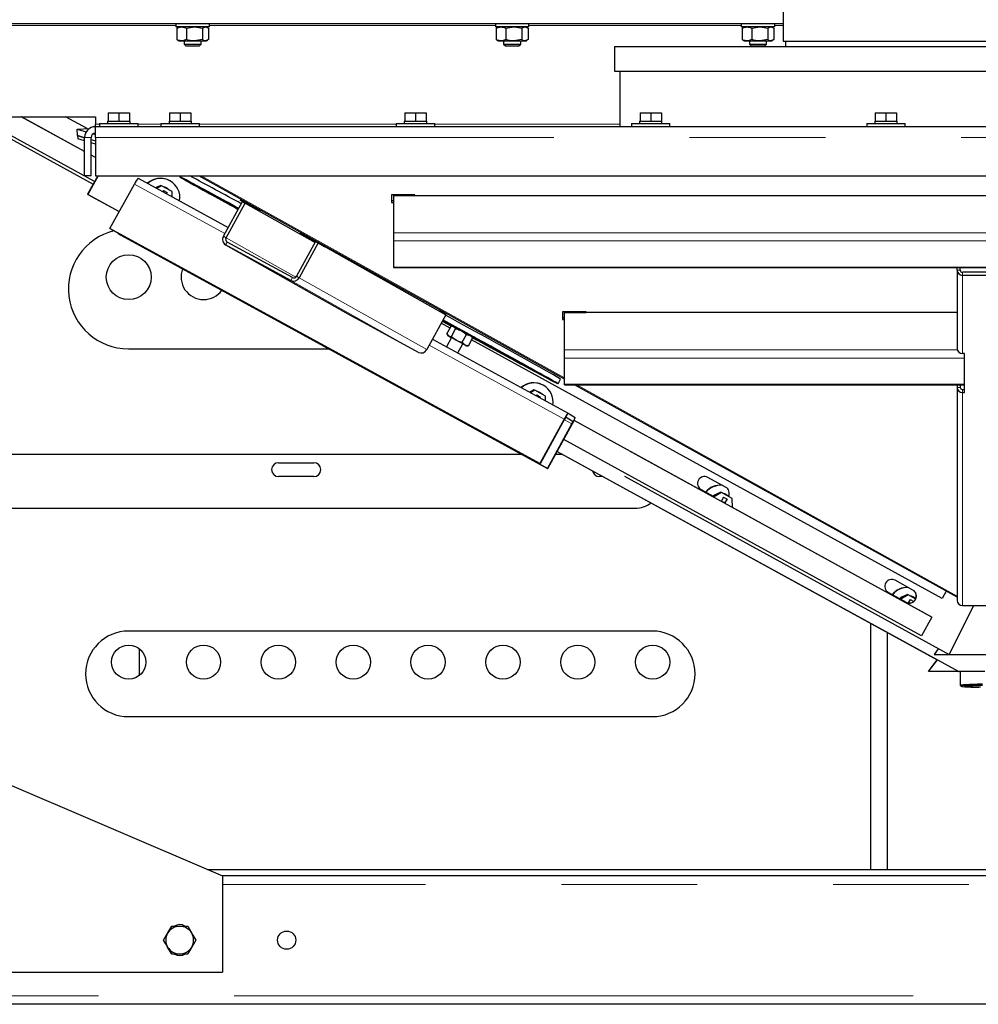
# Model space of a CAD drawing. Header units: millimetres. Extents: x 30 to 245, y 63 to 147.
# Tile 24 of 67: x 102 to 111, y 65 to 74. Entities that reach past the tile are written whole.
import ezdxf

# ---------------------------------------------------------------- set-up
doc = ezdxf.new("R2010")
doc.units = ezdxf.units.MM
doc.linetypes.add('PHANTOM', pattern=[12.7, 6.35, -1.27, 1.27, -1.27, 1.27, -1.27])

msp = doc.modelspace()

# ---------------------------------------------------------------- linework, layer by layer
at = {"color": 7, "linetype": 'Continuous', "lineweight": 25}
for p, q in [((109.4285, 82.7318), (109.4285, 74.0318)), ((109.4285, 74.1935), (101.5129, 74.1935)), ((103.7475, 74.1935), (103.7475, 74.1635)), ((104.0615, 74.1635), (103.7475, 74.1635)), ((103.7636, 74.1553), (103.7556, 74.1519)), ((103.7556, 74.1519), (103.7556, 74.0451)), ((103.7745, 74.1635), (103.7628, 74.1567)), ((103.8467, 74.1519), (103.9211, 74.1635)), ((103.8467, 74.1519), (103.8467, 74.0451)), ((103.9955, 74.1519), (104.0245, 74.1635)), ((103.9955, 74.1519), (103.9955, 74.0451)), ((104.0462, 74.1567), (104.0345, 74.1635)), ((104.0534, 74.1519), (104.0534, 74.0451)), ((104.0615, 74.1635), (104.0615, 74.1935)), ((106.7355, 74.1935), (106.7355, 74.1635)), ((107.0495, 74.1635), (106.7355, 74.1635)), ((106.7516, 74.1553), (106.7436, 74.1519)), ((106.7436, 74.1519), (106.7436, 74.0451)), ((106.7625, 74.1635), (106.7508, 74.1567)), ((106.8347, 74.1519), (106.9091, 74.1635)), ((106.8347, 74.1519), (106.8347, 74.0451)), ((106.9835, 74.1519), (107.0125, 74.1635)), ((106.9835, 74.1519), (106.9835, 74.0451)), ((107.0342, 74.1567), (107.0225, 74.1635)), ((107.0414, 74.1519), (107.0414, 74.0451)), ((107.0495, 74.1635), (107.0495, 74.1935)), ((109.0355, 74.1935), (109.0355, 74.1635)), ((109.3495, 74.1635), (109.0355, 74.1635)), ((109.0516, 74.1553), (109.0436, 74.1519)), ((109.0436, 74.1519), (109.0436, 74.0451)), ((109.0625, 74.1635), (109.0508, 74.1567)), ((109.1347, 74.1519), (109.2091, 74.1635)), ((109.1347, 74.1519), (109.1347, 74.0451)), ((109.2835, 74.1519), (109.3125, 74.1635)), ((109.2835, 74.1519), (109.2835, 74.0451)), ((109.3342, 74.1567), (109.3225, 74.1635)), ((109.3414, 74.1519), (109.3414, 74.0451)), ((109.3495, 74.1635), (109.3495, 74.1935)), ((103.7556, 74.0451), (103.7636, 74.0419)), ((103.7627, 74.0403), (103.7745, 74.0335)), ((103.7745, 74.0335), (103.8011, 74.0335)), ((103.8011, 74.0335), (103.9211, 74.0335)), ((103.8245, 74.0335), (103.8245, 74.0035)), ((103.9955, 74.0451), (103.9211, 74.0335)), ((103.9211, 74.0335), (104.0245, 74.0335)), ((103.9845, 74.0035), (103.9845, 74.0335)), ((104.0534, 74.0451), (104.0245, 74.0335)), ((104.0245, 74.0335), (104.0345, 74.0335)), ((104.0345, 74.0335), (104.0464, 74.0403)), ((106.7436, 74.0451), (106.7516, 74.0419)), ((106.7507, 74.0403), (106.7625, 74.0335)), ((106.7625, 74.0335), (106.7891, 74.0335)), ((106.7891, 74.0335), (106.9091, 74.0335)), ((106.8125, 74.0335), (106.8125, 74.0035)), ((106.9835, 74.0451), (106.9091, 74.0335)), ((106.9091, 74.0335), (107.0125, 74.0335)), ((106.9725, 74.0035), (106.9725, 74.0335)), ((107.0414, 74.0451), (107.0125, 74.0335)), ((107.0125, 74.0335), (107.0225, 74.0335)), ((107.0225, 74.0335), (107.0344, 74.0403)), ((109.0436, 74.0451), (109.0516, 74.0419)), ((109.0507, 74.0403), (109.0625, 74.0335)), ((109.0625, 74.0335), (109.0891, 74.0335)), ((109.0891, 74.0335), (109.2091, 74.0335)), ((109.1125, 74.0335), (109.1125, 74.0035)), ((109.2835, 74.0451), (109.2091, 74.0335)), ((109.2091, 74.0335), (109.3125, 74.0335)), ((109.2725, 74.0035), (109.2725, 74.0335)), ((109.3414, 74.0451), (109.3125, 74.0335)), ((109.3125, 74.0335), (109.3225, 74.0335)), ((109.3225, 74.0335), (109.3344, 74.0403)), ((109.4285, 74.0318), (113.5485, 74.0318)), ((109.4485, 74.0318), (109.4485, 73.9807)), ((103.8245, 74.0035), (103.8445, 73.9835)), ((103.8245, 74.0035), (103.9837, 74.0035)), ((103.9645, 73.9835), (103.8445, 73.9835)), ((103.9645, 73.9835), (103.9845, 74.0035)), ((103.9837, 74.0035), (103.9845, 74.0035)), ((106.8125, 74.0035), (106.8325, 73.9835)), ((106.8125, 74.0035), (106.9717, 74.0035)), ((106.9525, 73.9835), (106.8325, 73.9835)), ((106.9525, 73.9835), (106.9725, 74.0035)), ((106.9717, 74.0035), (106.9725, 74.0035)), ((107.8485, 73.9807), (107.8485, 73.7507)), ((107.8485, 73.9807), (111.4885, 73.9807)), ((109.1125, 74.0035), (109.1325, 73.9835)), ((109.1125, 74.0035), (109.2725, 74.0035)), ((109.2525, 73.9835), (109.1325, 73.9835)), ((109.2525, 73.9835), (109.2725, 74.0035)), ((107.8485, 73.7507), (111.4885, 73.7507)), ((107.8985, 73.7507), (107.8985, 73.2307)), ((101.2885, 73.3234), (102.9945, 73.3234)), ((101.826, 73.3234), (102.9737, 72.6927)), ((102.9875, 72.718), (101.8857, 73.3234)), ((102.8945, 72.9973), (102.301, 73.3234)), ((102.8945, 72.9987), (102.3035, 73.3234)), ((102.9177, 73.2127), (102.7162, 73.3234)), ((102.9945, 73.3234), (102.9945, 73.2534)), ((103.1145, 73.3607), (103.1145, 73.2807)), ((103.1145, 73.3607), (103.2145, 73.3607)), ((103.2145, 73.3607), (103.2145, 73.2807)), ((103.2145, 73.3607), (103.3145, 73.3607)), ((103.3145, 73.3607), (103.3145, 73.2807)), ((103.6885, 73.3607), (103.6885, 73.2807)), ((103.6885, 73.3607), (103.7885, 73.3607)), ((103.7885, 73.3607), (103.7885, 73.2807)), ((103.7885, 73.3607), (103.8885, 73.3607)), ((103.8885, 73.3607), (103.8885, 73.2807)), ((105.8885, 73.3607), (105.8885, 73.2807)), ((105.8885, 73.3607), (105.9885, 73.3607)), ((105.9885, 73.3607), (105.9885, 73.2807)), ((105.9885, 73.3607), (106.0885, 73.3607)), ((106.0885, 73.3607), (106.0885, 73.2807)), ((108.0885, 73.3607), (108.0885, 73.2807)), ((108.0885, 73.3607), (108.1885, 73.3607)), ((108.1885, 73.3607), (108.1885, 73.2807)), ((108.1885, 73.3607), (108.2885, 73.3607)), ((108.2885, 73.3607), (108.2885, 73.2807)), ((110.2885, 73.3607), (110.2885, 73.2807)), ((110.2885, 73.3607), (110.3885, 73.3607)), ((110.3885, 73.3607), (110.3885, 73.2807)), ((110.3885, 73.3607), (110.4885, 73.3607)), ((110.4885, 73.3607), (110.4885, 73.2807)), ((102.8249, 73.2074), (102.9391, 73.214)), ((102.8249, 73.2074), (102.9086, 73.182)), ((102.8283, 73.1475), (102.8249, 73.2074)), ((102.9945, 73.2307), (102.9945, 73.2534)), ((102.9945, 73.1307), (102.9945, 73.2307)), ((119.9825, 73.2307), (102.9945, 73.2307)), ((103.0345, 73.2607), (103.0345, 73.2307)), ((103.0345, 73.2607), (103.3945, 73.2607)), ((103.1095, 73.2807), (103.1095, 73.2607)), ((103.1095, 73.2807), (103.1145, 73.2807)), ((103.1145, 73.2807), (103.1368, 73.2807)), ((103.1368, 73.2807), (103.1922, 73.2807)), ((103.1922, 73.2807), (103.2145, 73.2807)), ((103.2145, 73.2807), (103.2368, 73.2807)), ((103.2368, 73.2807), (103.2922, 73.2807)), ((103.2922, 73.2807), (103.3145, 73.2807)), ((103.3145, 73.2807), (103.3195, 73.2807)), ((103.3195, 73.2607), (103.3195, 73.2807)), ((103.3945, 73.2307), (103.3945, 73.2607)), ((103.6085, 73.2607), (103.6085, 73.2307)), ((103.6085, 73.2607), (103.9685, 73.2607)), ((103.6835, 73.2807), (103.6835, 73.2607)), ((103.6835, 73.2807), (103.6885, 73.2807)), ((103.6885, 73.2807), (103.7108, 73.2807)), ((103.7108, 73.2807), (103.7662, 73.2807)), ((103.7662, 73.2807), (103.7885, 73.2807)), ((103.7885, 73.2807), (103.8108, 73.2807)), ((103.8108, 73.2807), (103.8662, 73.2807)), ((103.8662, 73.2807), (103.8885, 73.2807)), ((103.8885, 73.2807), (103.8935, 73.2807)), ((103.8935, 73.2607), (103.8935, 73.2807)), ((103.9685, 73.2307), (103.9685, 73.2607)), ((105.8085, 73.2607), (105.8085, 73.2307)), ((105.8085, 73.2607), (106.1685, 73.2607)), ((105.8835, 73.2807), (105.8835, 73.2607)), ((105.8835, 73.2807), (105.8885, 73.2807)), ((105.8885, 73.2807), (105.9108, 73.2807)), ((105.9108, 73.2807), (105.9662, 73.2807)), ((105.9662, 73.2807), (105.9885, 73.2807)), ((105.9885, 73.2807), (106.0108, 73.2807)), ((106.0108, 73.2807), (106.0662, 73.2807)), ((106.0662, 73.2807), (106.0885, 73.2807)), ((106.0885, 73.2807), (106.0935, 73.2807)), ((106.0935, 73.2607), (106.0935, 73.2807)), ((106.1685, 73.2307), (106.1685, 73.2607)), ((108.0085, 73.2607), (108.0085, 73.2307)), ((108.0085, 73.2607), (108.3685, 73.2607)), ((108.0835, 73.2807), (108.0835, 73.2607)), ((108.0835, 73.2807), (108.0885, 73.2807)), ((108.0885, 73.2807), (108.1108, 73.2807)), ((108.1108, 73.2807), (108.1662, 73.2807)), ((108.1662, 73.2807), (108.1885, 73.2807)), ((108.1885, 73.2807), (108.2108, 73.2807)), ((108.2108, 73.2807), (108.2662, 73.2807)), ((108.2662, 73.2807), (108.2885, 73.2807)), ((108.2885, 73.2807), (108.2935, 73.2807)), ((108.2935, 73.2607), (108.2935, 73.2807)), ((108.3685, 73.2307), (108.3685, 73.2607)), ((110.2085, 73.2607), (110.2085, 73.2307)), ((110.2085, 73.2607), (110.5685, 73.2607)), ((110.2835, 73.2807), (110.2835, 73.2607)), ((110.2835, 73.2807), (110.2885, 73.2807)), ((110.2885, 73.2807), (110.3108, 73.2807)), ((110.3108, 73.2807), (110.3662, 73.2807)), ((110.3662, 73.2807), (110.3885, 73.2807)), ((110.3885, 73.2807), (110.4108, 73.2807)), ((110.4108, 73.2807), (110.4662, 73.2807)), ((110.4662, 73.2807), (110.4885, 73.2807)), ((110.4885, 73.2807), (110.4935, 73.2807)), ((110.4935, 73.2607), (110.4935, 73.2807)), ((110.5685, 73.2307), (110.5685, 73.2607)), ((102.8283, 73.1475), (102.8945, 73.1274)), ((102.8945, 73.1274), (102.8285, 73.1474)), ((102.8285, 73.1474), (102.8302, 73.1175)), ((102.8945, 73.098), (102.8302, 73.1175)), ((102.8945, 72.7707), (102.8945, 73.1307)), ((102.9545, 72.7707), (102.9545, 73.1307)), ((102.9545, 73.1092), (102.9945, 73.0971)), ((102.971, 73.1631), (102.9945, 73.156)), ((102.9945, 73.1307), (102.9945, 72.7707)), ((102.9945, 73.0677), (102.9545, 73.0798)), ((102.9945, 72.9437), (102.9545, 72.9657)), ((102.9945, 72.9423), (102.9545, 72.9643)), ((102.9545, 72.7707), (102.8945, 72.7707)), ((103.0163, 72.7707), (102.9222, 72.5985)), ((103.0196, 72.7707), (102.9248, 72.5973)), ((102.9945, 72.7707), (119.9825, 72.7707)), ((103.3957, 72.7484), (104.2376, 72.2881)), ((103.7868, 72.7707), (103.7826, 72.763)), ((107.3835, 70.869), (103.9615, 72.7707)), ((103.1315, 72.2777), (103.3596, 72.6944)), ((103.5831, 72.6685), (103.5636, 72.6566)), ((103.6119, 72.6785), (103.5702, 72.653)), ((103.605, 72.6819), (103.5831, 72.6685)), ((103.6119, 72.6785), (103.605, 72.6819)), ((103.7127, 72.6233), (103.6119, 72.6785)), ((103.6533, 72.661), (103.6515, 72.6618)), ((103.6843, 72.7293), (103.6817, 72.7306)), ((102.9222, 72.5985), (102.9248, 72.5973)), ((102.9222, 72.5985), (103.2183, 72.4363)), ((102.9248, 72.5973), (103.2184, 72.4364)), ((103.6307, 72.6345), (103.6245, 72.6233)), ((103.6307, 72.6345), (103.6656, 72.6154)), ((103.6656, 72.6154), (103.6576, 72.6052)), ((103.6595, 72.6042), (103.6656, 72.6154)), ((103.7137, 72.5745), (103.7127, 72.6233)), ((105.9835, 72.5946), (105.7635, 72.5946)), ((105.7635, 72.5946), (105.7635, 72.5216)), ((105.7835, 72.5946), (105.7835, 72.588)), ((105.7835, 72.588), (105.7835, 72.239)), ((105.7835, 72.588), (117.1835, 72.588)), ((105.7835, 72.588), (105.9835, 72.588)), ((105.9835, 72.588), (105.9835, 72.5946)), ((104.1923, 72.2052), (104.3699, 72.5298)), ((104.217, 72.1917), (104.3947, 72.5163)), ((104.529, 72.4432), (104.3475, 72.5421)), ((104.3475, 72.5421), (104.3698, 72.5295)), ((104.37, 72.5299), (104.3699, 72.5298)), ((104.3699, 72.5298), (104.3947, 72.5163)), ((104.3699, 72.5298), (104.5349, 72.4398)), ((104.3947, 72.5163), (105.0494, 72.1469)), ((105.7635, 72.5405), (105.7835, 72.5405)), ((105.7635, 72.5216), (105.7835, 72.5216)), ((104.5349, 72.4398), (104.529, 72.4432)), ((107.1519, 70.0797), (103.1315, 72.2777)), ((103.1315, 72.2777), (103.1345, 72.2759)), ((107.1549, 70.0778), (103.1345, 72.2759)), ((103.2059, 72.2369), (103.2038, 72.2331)), ((103.2038, 72.2331), (107.2241, 70.035)), ((103.2068, 72.2312), (103.2038, 72.2331)), ((103.2068, 72.2312), (107.2272, 70.0332)), ((105.09, 72.1374), (104.9085, 72.2363)), ((104.9085, 72.2363), (104.9145, 72.233)), ((104.9145, 72.2331), (104.9145, 72.233)), ((104.9145, 72.233), (105.0795, 72.143)), ((105.7835, 72.239), (105.7835, 72.1624)), ((104.8236, 71.7928), (104.213, 72.1256)), ((104.213, 72.1256), (105.4048, 71.4532)), ((104.838, 71.8191), (104.2274, 72.1519)), ((105.0547, 72.1565), (104.8771, 71.832)), ((105.0795, 72.143), (104.9019, 71.8185)), ((105.0547, 72.1565), (105.0795, 72.143)), ((105.0795, 72.1431), (105.0795, 72.143)), ((105.0795, 72.143), (106.2713, 71.4706)), ((105.0795, 72.143), (105.1391, 72.1094)), ((105.1556, 72.1004), (105.09, 72.1374)), ((105.1392, 72.1097), (105.1391, 72.1094)), ((105.1391, 72.1094), (105.1556, 72.1004)), ((105.7835, 72.1624), (105.7835, 71.9168)), ((105.7835, 71.9168), (105.7835, 71.9134)), ((105.7835, 71.9134), (117.1835, 71.9134)), ((111.0535, 71.8875), (111.0535, 71.9134)), ((111.0835, 71.8875), (111.0835, 71.9134)), ((111.0535, 71.8875), (111.0535, 71.1572)), ((111.8635, 71.8686), (111.1035, 71.8686)), ((111.8635, 71.8403), (111.1035, 71.8403)), ((106.0153, 71.1204), (105.4048, 71.4532)), ((106.2713, 71.4706), (106.0937, 71.1461)), ((106.2713, 71.4706), (106.2117, 71.5042)), ((107.5835, 71.4992), (107.3635, 71.4992)), ((107.3635, 71.4992), (107.3635, 71.4262)), ((107.3835, 71.4992), (107.3835, 71.4925)), ((111.0535, 71.4925), (107.3835, 71.4925)), ((107.3835, 71.1435), (107.3835, 71.4925)), ((107.3835, 71.4925), (107.5835, 71.4925)), ((107.5835, 71.4925), (107.5835, 71.4992)), ((106.3116, 71.3477), (106.2289, 71.3932)), ((106.2395, 71.4125), (106.3265, 71.3649)), ((106.2396, 71.4127), (106.3241, 71.3665)), ((106.24, 71.4135), (106.3098, 71.3753)), ((106.2814, 71.2925), (106.3209, 71.3645)), ((106.3098, 71.3753), (106.3248, 71.3671)), ((106.3383, 71.3652), (106.3262, 71.3649)), ((106.3263, 71.3638), (106.3466, 71.3609)), ((107.3635, 71.445), (107.3835, 71.445)), ((107.3635, 71.4262), (107.3835, 71.4262)), ((106.2814, 71.2925), (106.2986, 71.2732)), ((106.2836, 71.2886), (106.2903, 71.2775)), ((106.3244, 71.2696), (106.3638, 71.3416)), ((106.4253, 71.2144), (106.4647, 71.2864)), ((106.4647, 71.2864), (106.498, 71.2781)), ((106.5205, 71.2581), (106.5138, 71.2692)), ((106.1473, 71.244), (107.416, 70.5504)), ((106.3254, 71.2583), (106.2784, 71.1723)), ((106.3837, 71.1148), (106.4307, 71.2007)), ((106.4253, 71.2144), (106.45, 71.1904)), ((106.4658, 71.1815), (106.4779, 71.1817)), ((106.4833, 71.1821), (106.4778, 71.1829)), ((106.4833, 71.1821), (106.5227, 71.2542)), ((110.9133, 68.819), (106.5132, 71.2369)), ((106.5227, 71.2542), (106.5197, 71.2576)), ((103.3035, 71.1535), (105.178, 71.1535)), ((107.3835, 71.067), (107.3835, 71.1435)), ((111.1235, 71.11), (111.1035, 71.11)), ((111.1235, 70.7448), (111.1235, 71.11)), ((107.3835, 70.8214), (107.3835, 71.067)), ((107.176, 70.8163), (107.1734, 70.8176)), ((107.3215, 70.827), (107.3455, 70.8709)), ((107.3835, 70.818), (107.3835, 70.8214)), ((107.3835, 70.818), (111.1235, 70.818)), ((111.0535, 68.8294), (107.4753, 70.818)), ((111.0535, 70.818), (111.0535, 70.792)), ((111.0835, 70.818), (111.0835, 70.792)), ((107.0748, 70.7555), (107.0587, 70.7457)), ((107.1036, 70.7655), (107.0653, 70.7421)), ((107.0967, 70.7689), (107.0748, 70.7555)), ((107.1036, 70.7655), (107.0967, 70.7689)), ((107.2044, 70.7103), (107.1036, 70.7655)), ((107.1224, 70.7215), (107.1179, 70.7134)), ((107.1224, 70.7215), (107.1573, 70.7024)), ((107.145, 70.748), (107.1432, 70.7489)), ((111.0535, 70.792), (111.0535, 68.8003)), ((111.1035, 70.7731), (111.1235, 70.7731)), ((111.1035, 70.7448), (111.1235, 70.7448)), ((107.1573, 70.7024), (107.1515, 70.695)), ((107.1528, 70.6943), (107.1573, 70.7024)), ((107.2054, 70.6655), (107.2044, 70.7103)), ((107.416, 70.5504), (107.4815, 70.5099)), ((107.3799, 70.4964), (107.1519, 70.0797)), ((107.3829, 70.4945), (107.1549, 70.0778)), ((107.2241, 70.035), (107.4522, 70.4517)), ((107.2272, 70.0332), (107.4552, 70.4498)), ((107.3968, 70.5153), (107.4623, 70.4748)), ((110.8169, 68.6438), (107.4717, 70.482)), ((110.7205, 68.4685), (107.3765, 70.3061)), ((106.9888, 70.1635), (101.7035, 70.1635)), ((107.3668, 70.1635), (107.2985, 70.1635)), ((107.3142, 70.1923), (110.8691, 68.2447)), ((107.3143, 70.1924), (111.0702, 68.1347)), ((108.7692, 69.7704), (107.9875, 70.2)), ((104.7085, 70.0885), (105.0385, 70.0885)), ((107.1519, 70.0797), (107.1549, 70.0778)), ((107.2272, 70.0332), (107.2241, 70.035)), ((105.0385, 69.9585), (104.7085, 69.9585)), ((107.741, 69.9585), (107.7085, 69.9585)), ((107.944, 69.9615), (110.9799, 68.2932)), ((108.8895, 69.8594), (108.7232, 69.9508)), ((108.6488, 69.8452), (108.6594, 69.8379)), ((108.6594, 69.8379), (108.7036, 69.8136)), ((108.6606, 69.8369), (108.7737, 69.7748)), ((108.8206, 69.799), (108.7715, 69.769)), ((108.8495, 69.809), (108.7773, 69.7649)), ((108.8426, 69.8124), (108.8206, 69.799)), ((108.8495, 69.809), (108.8426, 69.8124)), ((108.9503, 69.7538), (108.8495, 69.809)), ((108.8682, 69.765), (108.8472, 69.7266)), ((108.8777, 69.7134), (108.8487, 69.7293)), ((108.8682, 69.765), (108.9032, 69.7459)), ((108.8765, 69.7113), (108.8777, 69.7134)), ((108.9032, 69.7459), (108.8777, 69.7134)), ((108.8821, 69.7074), (108.9032, 69.7459)), ((108.8908, 69.7915), (108.8891, 69.7924)), ((108.9521, 69.669), (108.9503, 69.7538)), ((101.7035, 69.6635), (108.0435, 69.6635)), ((110.8121, 68.6478), (108.952, 69.6699)), ((110.6403, 68.8973), (110.474, 68.9887)), ((110.3995, 68.8831), (110.4101, 68.8759)), ((110.4101, 68.8759), (110.5254, 68.8125)), ((110.4113, 68.8748), (110.5776, 68.7835)), ((110.9502, 68.886), (110.9133, 68.819)), ((110.5665, 68.8425), (110.5212, 68.8148)), ((110.5954, 68.8525), (110.5274, 68.8111)), ((110.5884, 68.8559), (110.5665, 68.8425)), ((110.5954, 68.8525), (110.5884, 68.8559)), ((110.6674, 68.8131), (110.5954, 68.8525)), ((110.6141, 68.8085), (110.5967, 68.7767)), ((110.6141, 68.8085), (110.6487, 68.7896)), ((110.6367, 68.835), (110.6349, 68.8359)), ((110.9799, 68.2932), (111.2096, 68.7531)), ((111.1035, 68.7531), (111.8635, 68.7531)), ((110.8169, 68.6438), (110.7205, 68.4685)), ((110.8121, 68.6478), (110.8169, 68.6438)), ((108.2035, 68.5135), (103.3035, 68.5135)), ((110.2435, 68.5874), (110.2435, 66.2835)), ((110.2465, 66.2835), (110.2465, 68.5858)), ((110.4035, 66.2835), (110.4035, 68.4998)), ((103.4035, 68.3507), (103.4035, 68.0962)), ((110.878, 68.3492), (110.8405, 68.2936)), ((110.8782, 68.349), (110.8405, 68.2932)), ((110.7855, 68.1359), (110.869, 68.2448)), ((110.7855, 68.1355), (110.8692, 68.2447)), ((110.8405, 68.2936), (110.8405, 68.2932)), ((110.8405, 68.2932), (112.1265, 68.2932)), ((110.7855, 68.1355), (110.7855, 68.1359)), ((111.0687, 68.1355), (110.7855, 68.1355)), ((111.0685, 68.1355), (111.0702, 68.1347)), ((111.3118, 68.1355), (111.0691, 68.1355)), ((111.0702, 68.1347), (111.0705, 68.1355)), ((111.0835, 68.1355), (111.0835, 68.0088)), ((111.0837, 68.0083), (111.0937, 67.9983)), ((103.3035, 67.7135), (108.2035, 67.7135)), ((101.3835, 67.4235), (104.1835, 66.2235)), ((104.0435, 66.2835), (115.6235, 66.2835)), ((104.1835, 66.2235), (104.1835, 65.3235)), ((118.7835, 66.2235), (104.1835, 66.2235)), ((103.8586, 65.7535), (103.8961, 65.6885)), ((103.6334, 65.6235), (103.6709, 65.6885)), ((103.7085, 65.4935), (103.6709, 65.5585)), ((103.9336, 65.6235), (103.8961, 65.5585)), ((100.5835, 65.3235), (104.1835, 65.3235)), ((123.3435, 65.0235), (99.6235, 65.0235))]:
    msp.add_line(p, q, dxfattribs=at)
at = {"color": 8, "linetype": 'PHANTOM', "lineweight": 18}
for p, q in [((103.7475, 74.1761), (102.1655, 74.1761)), ((106.7355, 74.1761), (104.0615, 74.1761)), ((109.0355, 74.1761), (107.0495, 74.1761)), ((109.4285, 74.1761), (109.3495, 74.1761)), ((103.0345, 73.2534), (102.9945, 73.2534)), ((103.6085, 73.2534), (103.3945, 73.2534)), ((105.8085, 73.2534), (103.9685, 73.2534)), ((107.8985, 73.2534), (106.1685, 73.2534)), ((102.9545, 73.1307), (102.8945, 73.1307)), ((119.9825, 73.1307), (102.9945, 73.1307)), ((107.3835, 70.881), (103.9832, 72.7707)), ((104.2066, 72.2313), (103.3596, 72.6944)), ((104.1923, 72.2052), (104.217, 72.1917)), ((104.217, 72.1917), (104.8701, 71.8233)), ((105.7835, 72.239), (117.1835, 72.239)), ((104.2274, 72.1519), (104.213, 72.1256)), ((105.7835, 72.1624), (117.1835, 72.1624)), ((105.7835, 71.9168), (117.1835, 71.9168)), ((104.8771, 71.832), (104.9019, 71.8185)), ((111.0835, 71.8875), (111.0535, 71.8875)), ((111.1035, 71.8686), (111.1035, 71.8403)), ((111.1035, 71.8403), (111.1035, 71.11)), ((104.8236, 71.7928), (104.838, 71.8191)), ((104.8236, 71.7928), (106.0153, 71.1204)), ((104.9019, 71.8185), (106.0937, 71.1461)), ((107.3799, 70.4964), (106.1162, 71.1873)), ((111.0556, 71.1435), (107.3835, 71.1435)), ((111.1235, 71.067), (107.3835, 71.067)), ((111.1235, 70.8214), (107.3835, 70.8214)), ((111.0535, 68.8414), (107.4969, 70.818)), ((111.0535, 70.792), (111.0835, 70.792)), ((111.1035, 70.7448), (111.1035, 70.7731)), ((111.1035, 70.7448), (111.1035, 68.7531)), ((107.3968, 70.5153), (107.416, 70.5504)), ((107.3829, 70.4945), (107.3799, 70.4964)), ((107.3808, 70.4907), (107.4522, 70.4517)), ((107.4623, 70.4748), (107.3938, 70.5123)), ((107.4522, 70.4517), (107.4552, 70.4498)), ((107.4623, 70.4748), (107.4815, 70.5099)), ((108.6594, 69.8379), (108.6606, 69.8369)), ((110.4101, 68.8759), (110.4113, 68.8748)), ((110.5775, 68.7836), (110.5776, 68.7835)), ((118.7835, 66.1435), (104.1835, 66.1435)), ((123.3435, 65.1035), (99.6235, 65.1035))]:
    msp.add_line(p, q, dxfattribs=at)
at = {"color": 7, "linetype": 'Continuous', "lineweight": 25, "flags": 128}
for points in [[(104.3352, 72.4664), (104.3058, 72.4824), (104.2363, 72.5201), (104.1705, 72.5558), (104.1088, 72.5893), (104.0516, 72.6202), (103.9992, 72.6485), (103.9519, 72.674), (103.91, 72.6965), (103.8737, 72.7158), (103.8433, 72.732), (103.8188, 72.7449), (103.8006, 72.7544), (103.7887, 72.7604), (103.7831, 72.763), (103.7838, 72.762), (103.791, 72.7576), (103.8045, 72.7497), (103.8242, 72.7384), (103.8501, 72.7238), (103.8819, 72.7059), (103.9196, 72.6848), (103.9629, 72.6607), (104.0114, 72.6337), (104.065, 72.604), (104.1234, 72.5717), (104.1861, 72.537), (104.2528, 72.5002), (104.3232, 72.4614), (104.3304, 72.4575)], [(104.3352, 72.4663), (104.2891, 72.4913), (104.2218, 72.5279), (104.1581, 72.5624), (104.0984, 72.5948), (104.0431, 72.6247), (103.9923, 72.6521), (103.9465, 72.6767), (103.906, 72.6985), (103.8709, 72.7173), (103.8414, 72.7329), (103.8178, 72.7454), (103.8002, 72.7546), (103.7886, 72.7604), (103.7832, 72.7629), (103.7839, 72.762), (103.7908, 72.7577), (103.8039, 72.7501), (103.823, 72.7391), (103.848, 72.725), (103.8789, 72.7076), (103.9153, 72.6872), (103.9572, 72.6639), (104.0042, 72.6378), (104.0561, 72.609), (104.1125, 72.5778), (104.1732, 72.5442), (104.2378, 72.5086), (104.3059, 72.4711), (104.3304, 72.4576)], [(103.5862, 72.6704), (103.5765, 72.668), (103.5571, 72.6601)], [(103.6515, 72.6618), (103.6306, 72.6694), (103.6273, 72.6701)], [(103.8457, 72.728), (103.8488, 72.7262), (103.8557, 72.7224), (103.8654, 72.717), (103.8764, 72.711), (103.8871, 72.7052), (103.8958, 72.7005), (103.9011, 72.6976), (103.9023, 72.697), (103.8992, 72.6988), (103.8923, 72.7026), (103.8826, 72.7079), (103.8716, 72.714), (103.8609, 72.7198), (103.8523, 72.7245), (103.8469, 72.7274), (103.8457, 72.728)], [(103.9617, 72.6678), (103.9648, 72.6661), (103.9717, 72.6622), (103.9814, 72.6569), (103.9925, 72.6508), (104.0031, 72.645), (104.0118, 72.6403), (104.0171, 72.6375), (104.0183, 72.6369), (104.0153, 72.6386), (104.0083, 72.6425), (103.9986, 72.6478), (103.9876, 72.6538), (103.9769, 72.6597), (103.9683, 72.6644), (103.9629, 72.6672), (103.9617, 72.6678)], [(104.3346, 72.4653), (104.3131, 72.4769), (104.2567, 72.5075), (104.2047, 72.5356), (104.1575, 72.5611), (104.1154, 72.5837), (104.0788, 72.6034), (104.0479, 72.6198), (104.0229, 72.6331), (104.0041, 72.643), (103.9914, 72.6494), (103.9851, 72.6524), (103.9852, 72.6519), (103.9916, 72.6479), (104.0044, 72.6405), (104.0235, 72.6296), (104.0486, 72.6154), (104.0796, 72.598), (104.1164, 72.5775), (104.1585, 72.5541), (104.2058, 72.5278), (104.2579, 72.499), (104.3144, 72.4678), (104.331, 72.4586)], [(104.0537, 72.6109), (104.0568, 72.6092), (104.0637, 72.6053), (104.0734, 72.6), (104.0845, 72.5939), (104.0951, 72.5881), (104.1038, 72.5834), (104.1091, 72.5806), (104.1103, 72.58), (104.1073, 72.5817), (104.1003, 72.5856), (104.0906, 72.5909), (104.0796, 72.597), (104.0689, 72.6028), (104.0603, 72.6075), (104.0549, 72.6103), (104.0537, 72.6109)], [(106.2405, 71.4144), (106.2539, 71.4072), (106.2694, 71.3989), (106.2791, 71.3938), (106.2826, 71.3921), (106.2797, 71.3939), (106.2706, 71.399), (106.2556, 71.4074), (106.2411, 71.4155)], [(106.5244, 71.2581), (106.5298, 71.2552), (106.5995, 71.2172), (106.6667, 71.1807), (106.7307, 71.1459), (106.7911, 71.1131), (106.8475, 71.0826), (106.8995, 71.0544), (106.9467, 71.029), (106.9887, 71.0064), (107.0253, 70.9867), (107.0562, 70.9702), (107.0812, 70.957), (107.1001, 70.9471), (107.1127, 70.9406), (107.119, 70.9376), (107.1189, 70.9381), (107.1125, 70.9421), (107.0997, 70.9496), (107.0807, 70.9604), (107.0556, 70.9746), (107.0245, 70.992), (106.9878, 71.0125), (106.9456, 71.036), (106.8983, 71.0623), (106.8462, 71.0911), (106.7897, 71.1223), (106.7292, 71.1557), (106.6651, 71.191), (106.5979, 71.228), (106.5281, 71.2664), (106.4562, 71.3059), (106.3827, 71.3462), (106.308, 71.3871), (106.2446, 71.4218)], [(106.5235, 71.2576), (106.5607, 71.2373), (106.6363, 71.1961), (106.7096, 71.1562), (106.7801, 71.1178), (106.8474, 71.0813), (106.911, 71.0468), (106.9707, 71.0144), (107.0261, 70.9845), (107.0769, 70.9571), (107.1226, 70.9324), (107.1632, 70.9107), (107.1983, 70.8919), (107.2278, 70.8762), (107.2514, 70.8638), (107.269, 70.8546), (107.2806, 70.8488), (107.286, 70.8463), (107.2853, 70.8472), (107.2783, 70.8515), (107.2653, 70.8591), (107.2462, 70.87), (107.2212, 70.8842), (107.1903, 70.9015), (107.1539, 70.9219), (107.112, 70.9453), (107.065, 70.9714), (107.0131, 71.0002), (106.9567, 71.0314), (106.896, 71.0649), (106.8314, 71.1006), (106.7633, 71.1381), (106.6921, 71.1773), (106.6182, 71.2179), (106.5421, 71.2598), (106.4641, 71.3026), (106.3848, 71.346), (106.3046, 71.39), (106.245, 71.4226)], [(106.5233, 71.2575), (106.5716, 71.2311), (106.6498, 71.1885), (106.7255, 71.1473), (106.7983, 71.1077), (106.8678, 71.0699), (106.9336, 71.0342), (106.9953, 71.0008), (107.0525, 70.9699), (107.105, 70.9416), (107.1523, 70.9161), (107.1942, 70.8936), (107.2305, 70.8742), (107.2609, 70.858), (107.2853, 70.8452), (107.3035, 70.8357), (107.3155, 70.8297), (107.3211, 70.8271), (107.3203, 70.828), (107.3132, 70.8324), (107.2997, 70.8403), (107.2799, 70.8516), (107.2541, 70.8663), (107.2222, 70.8842), (107.1845, 70.9053), (107.1413, 70.9294), (107.0927, 70.9564), (107.0391, 70.9861), (106.9808, 71.0184), (106.918, 71.053), (106.8513, 71.0899), (106.781, 71.1286), (106.7074, 71.1691), (106.631, 71.2111), (106.5523, 71.2544), (106.4718, 71.2986), (106.3898, 71.3435), (106.307, 71.3889), (106.2451, 71.4228)], [(106.2911, 71.3932), (106.2971, 71.3897), (106.3092, 71.3828), (106.327, 71.373), (106.3498, 71.3603), (106.3767, 71.3454), (106.407, 71.3288), (106.4393, 71.3111), (106.4726, 71.2928), (106.5057, 71.2748), (106.5373, 71.2575), (106.5663, 71.2417), (106.5917, 71.228), (106.6126, 71.2167), (106.6281, 71.2084), (106.6378, 71.2033), (106.6413, 71.2016), (106.6385, 71.2033), (106.6294, 71.2085), (106.6143, 71.2169), (106.594, 71.2282), (106.569, 71.242), (106.5402, 71.2579), (106.5088, 71.2751), (106.4759, 71.2932), (106.4425, 71.3114), (106.41, 71.3292), (106.3796, 71.3458), (106.3522, 71.3606), (106.329, 71.3732), (106.3107, 71.383), (106.298, 71.3898), (106.2914, 71.3932), (106.2911, 71.3932)], [(106.2986, 71.2732), (106.2944, 71.2754), (106.2917, 71.2768), (106.2904, 71.2775), (106.2907, 71.2773), (106.2924, 71.2762), (106.2956, 71.2744), (106.3002, 71.2718), (106.3061, 71.2685)], [(106.4969, 71.284), (106.5, 71.2822), (106.5069, 71.2784), (106.5166, 71.273), (106.5276, 71.267), (106.5383, 71.2612), (106.547, 71.2565), (106.5523, 71.2536), (106.5535, 71.253), (106.5504, 71.2547), (106.5435, 71.2586), (106.5338, 71.2639), (106.5228, 71.27), (106.5121, 71.2758), (106.5035, 71.2805), (106.4981, 71.2834), (106.4969, 71.284)], [(106.5167, 71.2644), (106.5328, 71.2556), (106.5659, 71.2375), (106.5975, 71.2203), (106.6265, 71.2045), (106.6519, 71.1907), (106.6728, 71.1795), (106.6884, 71.1711), (106.698, 71.166), (106.7015, 71.1643), (106.6987, 71.1661), (106.6896, 71.1713), (106.6746, 71.1797), (106.6542, 71.191), (106.6292, 71.2048), (106.6005, 71.2206), (106.569, 71.2379), (106.5361, 71.256), (106.5147, 71.2676)], [(106.4575, 71.1858), (106.4617, 71.1835), (106.4644, 71.1821), (106.4657, 71.1815), (106.4655, 71.1817), (106.4637, 71.1827), (106.4605, 71.1845), (106.4559, 71.1871), (106.45, 71.1904)], [(106.6183, 71.2121), (106.6243, 71.2086), (106.6365, 71.2018), (106.6542, 71.1919), (106.677, 71.1792), (106.704, 71.1644), (106.7342, 71.1477), (106.7666, 71.13), (106.7999, 71.1118), (106.8329, 71.0937), (106.8645, 71.0765), (106.8936, 71.0607), (106.919, 71.0469), (106.9398, 71.0356), (106.9554, 71.0273), (106.9651, 71.0222), (106.9686, 71.0205), (106.9657, 71.0223), (106.9566, 71.0274), (106.9416, 71.0358), (106.9212, 71.0471), (106.8962, 71.061), (106.8675, 71.0768), (106.8361, 71.094), (106.8031, 71.1121), (106.7698, 71.1304), (106.7373, 71.1481), (106.7068, 71.1647), (106.6795, 71.1795), (106.6562, 71.1921), (106.638, 71.2019), (106.6253, 71.2087), (106.6187, 71.2121), (106.6183, 71.2121)], [(106.6499, 71.1894), (106.653, 71.1876), (106.6599, 71.1838), (106.6696, 71.1784), (106.6806, 71.1724), (106.6913, 71.1666), (106.6999, 71.1619), (106.7053, 71.159), (106.7065, 71.1584), (106.7034, 71.1602), (106.6965, 71.164), (106.6868, 71.1693), (106.6757, 71.1754), (106.6651, 71.1812), (106.6564, 71.1859), (106.6511, 71.1888), (106.6499, 71.1894)], [(106.9588, 71.0292), (106.9619, 71.0275), (106.9689, 71.0236), (106.9786, 71.0183), (106.9896, 71.0122), (107.0002, 71.0064), (107.0089, 71.0017), (107.0143, 70.9988), (107.0155, 70.9982), (107.0124, 71), (107.0055, 71.0038), (106.9957, 71.0092), (106.9847, 71.0152), (106.9741, 71.021), (106.9654, 71.0257), (106.9601, 71.0286), (106.9588, 71.0292)], [(107.0508, 70.9723), (107.0539, 70.9706), (107.0609, 70.9667), (107.0706, 70.9614), (107.0816, 70.9553), (107.0922, 70.9495), (107.1009, 70.9448), (107.1062, 70.942), (107.1075, 70.9414), (107.1044, 70.9431), (107.0974, 70.947), (107.0877, 70.9523), (107.0767, 70.9584), (107.0661, 70.9642), (107.0574, 70.9689), (107.0521, 70.9717), (107.0508, 70.9723)], [(107.1669, 70.9122), (107.1699, 70.9104), (107.1769, 70.9066), (107.1866, 70.9012), (107.1976, 70.8952), (107.2083, 70.8894), (107.2169, 70.8847), (107.2223, 70.8818), (107.2235, 70.8812), (107.2204, 70.883), (107.2135, 70.8868), (107.2038, 70.8922), (107.1927, 70.8982), (107.1821, 70.904), (107.1734, 70.9087), (107.1681, 70.9116), (107.1669, 70.9122)], [(107.0779, 70.7574), (107.0682, 70.755), (107.0526, 70.7491)], [(107.1432, 70.7489), (107.1223, 70.7564), (107.119, 70.7571)], [(108.8891, 69.7924), (108.8682, 69.7999), (108.8648, 69.8006)], [(110.6349, 68.8359), (110.614, 68.8434), (110.6107, 68.8441)], [(111.0837, 68.0083), (111.0835, 68.0088), (111.0871, 68.0106), (111.0977, 68.0124), (111.1153, 68.0141), (111.1394, 68.0157), (111.1696, 68.0172), (111.2054, 68.0186), (111.2462, 68.0198), (111.2913, 68.0207)], [(111.2586, 68.0096), (111.2173, 68.0085), (111.181, 68.0072), (111.1503, 68.0057), (111.1258, 68.0041), (111.108, 68.0024), (111.0971, 68.0006), (111.0935, 67.9988)], [(111.0935, 67.9988), (111.0971, 67.997), (111.108, 67.9952), (111.1258, 67.9935), (111.1503, 67.9919), (111.181, 67.9904), (111.2173, 67.9891), (111.2586, 67.9879)], [(111.2719, 67.9889), (111.2334, 67.99), (111.1998, 67.9912), (111.1717, 67.9927), (111.1497, 67.9942), (111.1342, 67.9958), (111.1255, 67.9975), (111.1237, 67.9992), (111.129, 68.0009), (111.1411, 68.0026), (111.1599, 68.0042), (111.1851, 68.0056), (111.216, 68.007), (111.2521, 68.0082), (111.2927, 68.0092)]]:
    msp.add_lwpolyline(points, dxfattribs=at)
at = {"color": 7, "linetype": 'Continuous', "lineweight": 25}
for centre, radius in [((100.5185, 75.7535), 1.85), ((103.3065, 71.8235), 0.21), ((103.3065, 68.2235), 0.16), ((104.0065, 68.2235), 0.16), ((104.7065, 68.2235), 0.16), ((105.4065, 68.2235), 0.16), ((106.1065, 68.2235), 0.16), ((106.8065, 68.2235), 0.16), ((107.5065, 68.2235), 0.16), ((108.2065, 68.2235), 0.16), ((104.7835, 65.6235), 0.085)]:
    msp.add_circle(centre, radius, dxfattribs=at)
for centre, radius, start, end in [((102.9945, 73.1307), 0.1, 90, 180), ((102.9945, 73.1307), 0.04, 90, 180), ((103.5296, 72.6198), 0.1857, 136.16694, 156.30447), ((103.6036, 72.5692), 0.1792, 64.17642, 132.63609), ((103.6061, 72.5682), 0.1789, 349.95276, 132.71397), ((71.8319, 12.8646), 67.9384, 61.394463, 61.85673), ((103.6078, 72.5667), 0.1048, 103.6766, 117.94488), ((103.6078, 72.5674), 0.1041, 43.44986, 79.11664), ((112.9573, 88.3801), 18.1056, 240.71646, 241.55114), ((98.4694, 61.93), 12.0547, 60.89432, 62.14799), ((103.3035, 71.7135), 0.56, 103.90279, 270), ((104.2424, 72.1757), 0.0582, 149.56404, 239.58537), ((104.2421, 72.177), 0.0291, 149.56339, 239.58447), ((104.0065, 71.8235), 0.21, 158.41176, 270), ((104.8511, 71.8452), 0.0292, 243.25681, 333.01638), ((111.1021, 71.8889), 0.0486, 181.72025, 271.62247), ((111.103, 71.888), 0.0195, 181.71964, 271.62314), ((104.8498, 71.845), 0.0584, 243.25761, 333.01532), ((104.0065, 71.8235), 0.21, 270, 324.2549), ((74.8338, 13.398), 66.0314, 60.503641, 61.571204), ((106.2782, 71.2396), 0.1392, 60.58905, 64.42345), ((101.4107, 62.1848), 10.4195, 61.27381, 61.72387), ((101.3656, 62.1024), 10.4133, 61.27378, 61.72411), ((109.8956, 77.7299), 7.3914, 240.94636, 241.1157), ((99.5139, 58.6766), 14.4076, 61.00362, 61.36425), ((106.2661, 70.8505), 0.4865, 59.39845, 61.53659), ((99.4586, 58.5757), 14.4225, 61.00381, 61.36406), ((108.9217, 75.7836), 5.2166, 241.4737, 241.8107), ((106.0416, 71.1725), 0.0584, 243.25787, 333.01506), ((111.1021, 71.1586), 0.0486, 181.72016, 271.62256), ((107.0953, 70.6563), 0.1792, 64.17465, 131.46154), ((107.0978, 70.6553), 0.1789, 351.12822, 131.53847), ((107.0996, 70.6537), 0.1048, 103.67813, 115.63468), ((107.0995, 70.6544), 0.1041, 43.44962, 79.11711), ((111.1021, 70.7935), 0.0486, 181.72012, 271.62259), ((111.103, 70.7926), 0.0195, 181.71995, 271.62261), ((107.55, 70.4217), 0.1857, 136.16576, 156.3056), ((107.4483, 70.4658), 0.0714, 136.16661, 156.30519), ((107.3906, 70.4925), 0.0739, 326.50915, 346.16245), ((107.295, 70.5558), 0.1921, 326.51017, 346.16133), ((104.7085, 70.0235), 0.065, 90, 270), ((105.0385, 70.0235), 0.065, 270, 90), ((107.7085, 70.0235), 0.065, 190.82896, 270), ((108.692, 69.8938), 0.065, 61.2327, 241.12708), ((108.8414, 69.6993), 0.1797, 85.7095, 140.34778), ((108.844, 69.698), 0.1797, 85.82194, 140.4712), ((108.8455, 69.697), 0.105, 103.69691, 136.02636), ((108.8437, 69.6979), 0.1049, 100.97315, 132.45847), ((108.8454, 69.6979), 0.1041, 43.4498, 79.11679), ((108.8582, 69.8026), 0.0649, 333.78933, 61.17839), ((108.0435, 69.9135), 0.25, 270, 306.22752), ((110.4427, 68.9318), 0.065, 61.23354, 241.12798), ((110.5873, 68.7427), 0.1798, 87.60083, 141.16535), ((110.5899, 68.7415), 0.1798, 87.70544, 141.21238), ((110.6089, 68.8404), 0.065, 241.23264, 61.12705), ((110.6078, 68.8415), 0.0649, 334.39425, 49.79999), ((110.5896, 68.7414), 0.1049, 100.97384, 133.79783), ((110.5914, 68.7405), 0.105, 103.69562, 133.84269), ((110.6077, 68.8414), 0.065, 260.54357, 294.02352), ((110.5912, 68.7414), 0.1041, 43.44964, 79.11682), ((111.1021, 68.8018), 0.0486, 181.72016, 271.62264), ((103.3035, 68.1135), 0.4, 90, 270), ((108.2035, 68.1135), 0.4, 270, 90), ((103.7835, 65.6235), 0.13, 90, 150), ((103.7835, 65.6735), 0.095, 59.16618, 121.19963), ((103.7835, 65.6235), 0.13, 30, 90), ((103.7835, 65.6235), 0.13, 150, 210), ((103.7835, 65.6235), 0.13, 330, 30), ((103.7835, 65.6235), 0.13, 210, 270), ((103.7835, 65.6235), 0.13, 270, 330), ((103.7835, 65.5735), 0.095, 239.16618, 301.19963)]:
    msp.add_arc(centre, radius, start, end, dxfattribs=at)
for points, knots in [([(103.7556, 74.1519), (103.759, 74.1534), (103.7738, 74.1602), (103.7892, 74.1621), (103.8011, 74.1635)], [0, 0, 0, 0, 0.226908, 1, 1, 1, 1]), ([(103.8011, 74.1635), (103.8049, 74.1633), (103.8203, 74.1627), (103.8353, 74.1565), (103.8467, 74.1519)], [0, 0, 0, 0, 0.244364, 1, 1, 1, 1]), ([(103.9211, 74.1635), (103.9229, 74.1635), (103.948, 74.1633), (103.9726, 74.1574), (103.9955, 74.1519)], [0, 0, 0, 0, 0.070216, 1, 1, 1, 1]), ([(104.0245, 74.1635), (104.0252, 74.1635), (104.0349, 74.1633), (104.0445, 74.1574), (104.0534, 74.1519)], [0, 0, 0, 0, 0.070218, 1, 1, 1, 1]), ([(106.7436, 74.1519), (106.747, 74.1534), (106.7618, 74.1602), (106.7772, 74.1621), (106.7891, 74.1635)], [0, 0, 0, 0, 0.226906, 1, 1, 1, 1]), ([(106.7891, 74.1635), (106.7929, 74.1633), (106.8083, 74.1627), (106.8233, 74.1565), (106.8347, 74.1519)], [0, 0, 0, 0, 0.244361, 1, 1, 1, 1]), ([(106.9091, 74.1635), (106.9109, 74.1635), (106.936, 74.1633), (106.9606, 74.1574), (106.9835, 74.1519)], [0, 0, 0, 0, 0.070213, 1, 1, 1, 1]), ([(107.0125, 74.1635), (107.0132, 74.1635), (107.0229, 74.1633), (107.0325, 74.1574), (107.0414, 74.1519)], [0, 0, 0, 0, 0.0702212, 1, 1, 1, 1]), ([(109.0436, 74.1519), (109.047, 74.1534), (109.0618, 74.1602), (109.0772, 74.1621), (109.0891, 74.1635)], [0, 0, 0, 0, 0.226907, 1, 1, 1, 1]), ([(109.0891, 74.1635), (109.0929, 74.1633), (109.1083, 74.1627), (109.1233, 74.1565), (109.1347, 74.1519)], [0, 0, 0, 0, 0.244362, 1, 1, 1, 1]), ([(109.2091, 74.1635), (109.2109, 74.1635), (109.236, 74.1633), (109.2606, 74.1574), (109.2835, 74.1519)], [0, 0, 0, 0, 0.070215, 1, 1, 1, 1]), ([(109.3125, 74.1635), (109.3132, 74.1635), (109.3229, 74.1633), (109.3325, 74.1574), (109.3414, 74.1519)], [0, 0, 0, 0, 0.07022, 1, 1, 1, 1]), ([(103.8011, 74.0335), (103.7892, 74.0349), (103.7738, 74.0367), (103.759, 74.0435), (103.7556, 74.0451)], [0, 0, 0, 0, 0.773092, 1, 1, 1, 1]), ([(103.8467, 74.0451), (103.8353, 74.0404), (103.8203, 74.0342), (103.8049, 74.0336), (103.8011, 74.0335)], [0, 0, 0, 0, 0.755636, 1, 1, 1, 1]), ([(103.9211, 74.0335), (103.9193, 74.0335), (103.8942, 74.0336), (103.8696, 74.0396), (103.8467, 74.0451)], [0, 0, 0, 0, 0.0702087, 1, 1, 1, 1]), ([(104.0245, 74.0335), (104.0238, 74.0335), (104.014, 74.0336), (104.0044, 74.0396), (103.9955, 74.0451)], [0, 0, 0, 0, 0.0702213, 1, 1, 1, 1]), ([(106.7891, 74.0335), (106.7772, 74.0349), (106.7618, 74.0367), (106.747, 74.0435), (106.7436, 74.0451)], [0, 0, 0, 0, 0.773094, 1, 1, 1, 1]), ([(106.8347, 74.0451), (106.8233, 74.0404), (106.8083, 74.0342), (106.7929, 74.0336), (106.7891, 74.0335)], [0, 0, 0, 0, 0.755639, 1, 1, 1, 1]), ([(106.9091, 74.0335), (106.9073, 74.0335), (106.8822, 74.0336), (106.8576, 74.0396), (106.8347, 74.0451)], [0, 0, 0, 0, 0.0702165, 1, 1, 1, 1]), ([(107.0125, 74.0335), (107.0118, 74.0335), (107.002, 74.0336), (106.9924, 74.0396), (106.9835, 74.0451)], [0, 0, 0, 0, 0.07022, 1, 1, 1, 1]), ([(109.0891, 74.0335), (109.0772, 74.0349), (109.0618, 74.0367), (109.047, 74.0435), (109.0436, 74.0451)], [0, 0, 0, 0, 0.773093, 1, 1, 1, 1]), ([(109.1347, 74.0451), (109.1233, 74.0404), (109.1083, 74.0342), (109.0929, 74.0336), (109.0891, 74.0335)], [0, 0, 0, 0, 0.755638, 1, 1, 1, 1]), ([(109.2091, 74.0335), (109.2073, 74.0335), (109.1822, 74.0336), (109.1576, 74.0396), (109.1347, 74.0451)], [0, 0, 0, 0, 0.070214, 1, 1, 1, 1]), ([(109.3125, 74.0335), (109.3118, 74.0335), (109.302, 74.0336), (109.2924, 74.0396), (109.2835, 74.0451)], [0, 0, 0, 0, 0.07022, 1, 1, 1, 1]), ([(106.3466, 71.3609), (106.3471, 71.3606), (106.3543, 71.3566), (106.3592, 71.3489), (106.3638, 71.3416)], [0, 0, 0, 0, 0.070198, 1, 1, 1, 1]), ([(106.2986, 71.2732), (106.2991, 71.2729), (106.3064, 71.2692), (106.3157, 71.2694), (106.3244, 71.2696)], [0, 0, 0, 0, 0.0702066, 1, 1, 1, 1]), ([(106.3244, 71.2696), (106.3352, 71.2595), (106.3495, 71.2462), (106.3664, 71.2365), (106.3705, 71.2341)], [0, 0, 0, 0, 0.755637, 1, 1, 1, 1]), ([(106.3638, 71.3416), (106.3781, 71.3379), (106.397, 71.333), (106.4143, 71.324), (106.4185, 71.3219)], [0, 0, 0, 0, 0.7556332, 1, 1, 1, 1]), ([(106.4185, 71.3219), (106.4312, 71.3137), (106.4476, 71.3031), (106.4616, 71.2895), (106.4647, 71.2864)], [0, 0, 0, 0, 0.773098, 1, 1, 1, 1]), ([(106.498, 71.2781), (106.4987, 71.2778), (106.5084, 71.2722), (106.5158, 71.2629), (106.5227, 71.2542)], [0, 0, 0, 0, 0.070192, 1, 1, 1, 1]), ([(106.3705, 71.2341), (106.3843, 71.2279), (106.402, 71.2197), (106.421, 71.2154), (106.4253, 71.2144)], [0, 0, 0, 0, 0.773095, 1, 1, 1, 1]), ([(106.45, 71.1904), (106.4507, 71.19), (106.4605, 71.1847), (106.4723, 71.1834), (106.4833, 71.1821)], [0, 0, 0, 0, 0.070201, 1, 1, 1, 1]), ([(103.6709, 65.6885), (103.6718, 65.69), (103.6845, 65.712), (103.6969, 65.7335), (103.7085, 65.7535)], [0, 0, 0, 0, 0.07021, 1, 1, 1, 1]), ([(103.7085, 65.7535), (103.7134, 65.7535), (103.7378, 65.7535), (103.7632, 65.7535), (103.7835, 65.7535)], [0, 0, 0, 0, 0.2012091, 1, 1, 1, 1]), ([(103.7835, 65.7535), (103.7892, 65.7535), (103.8146, 65.7535), (103.8394, 65.7535), (103.8586, 65.7535)], [0, 0, 0, 0, 0.224171, 1, 1, 1, 1]), ([(103.8961, 65.6885), (103.897, 65.6869), (103.9097, 65.665), (103.9221, 65.6435), (103.9336, 65.6235)], [0, 0, 0, 0, 0.070217, 1, 1, 1, 1]), ([(103.6709, 65.5585), (103.67, 65.56), (103.6574, 65.582), (103.6449, 65.6035), (103.6334, 65.6235)], [0, 0, 0, 0, 0.070217, 1, 1, 1, 1]), ([(103.8961, 65.5585), (103.8952, 65.5569), (103.8825, 65.535), (103.8701, 65.5135), (103.8586, 65.4935)], [0, 0, 0, 0, 0.0702131, 1, 1, 1, 1]), ([(103.7835, 65.4935), (103.7632, 65.4935), (103.7378, 65.4935), (103.7134, 65.4935), (103.7085, 65.4935)], [0, 0, 0, 0, 0.7987909, 1, 1, 1, 1]), ([(103.8586, 65.4935), (103.8394, 65.4935), (103.8146, 65.4935), (103.7892, 65.4935), (103.7835, 65.4935)], [0, 0, 0, 0, 0.775829, 1, 1, 1, 1])]:
    msp.add_open_spline(points, degree=3, knots=knots, dxfattribs=at)

doc.saveas('drawing.dxf')
